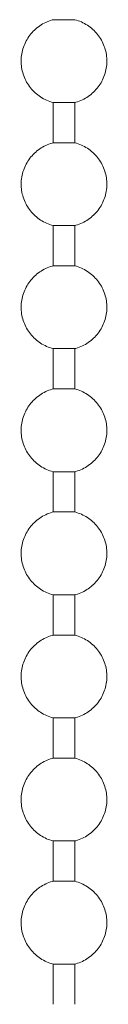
# Model space of a CAD drawing. Header units: millimetres. Extents: x 5694 to 11022, y -2894 to 7544.
# Tile 24 of 33: x 6649.41 to 6652.16, y 1542.41 to 1574. Entities that reach past the tile are written whole.
import ezdxf

# ---------------------------------------------------------------- set-up
doc = ezdxf.new("R2010")
doc.units = ezdxf.units.MM
doc.layers.add('E-LITE-EQPM', color=7, linetype='Continuous', lineweight=20)

# ---------------------------------------------------------------- blocks, each defined once
blk = doc.blocks.new('33711 - 33711 YAKARTA Old gold ceiling fan-527636-Alzado_PDF')
at = {"layer": 'E-LITE-EQPM'}
for p, q in [((6650.434, 1573.998), (6651.139, 1573.998)), ((6650.434, 1571.342), (6650.434, 1570.05)), ((6650.434, 1571.342), (6651.139, 1571.342)), ((6651.139, 1570.05), (6651.139, 1571.342)), ((6650.434, 1570.05), (6651.139, 1570.05)), ((6650.434, 1567.393), (6650.434, 1566.101)), ((6650.434, 1567.393), (6651.139, 1567.393)), ((6651.139, 1566.101), (6651.139, 1567.393)), ((6650.434, 1566.101), (6651.139, 1566.101)), ((6650.434, 1563.445), (6650.434, 1562.153)), ((6650.434, 1563.445), (6651.139, 1563.445)), ((6651.139, 1562.153), (6651.139, 1563.445)), ((6650.434, 1562.153), (6651.139, 1562.153)), ((6650.434, 1559.497), (6650.434, 1558.205)), ((6650.434, 1559.497), (6651.139, 1559.497)), ((6651.139, 1558.205), (6651.139, 1559.497)), ((6650.434, 1558.205), (6651.139, 1558.205)), ((6650.434, 1555.548), (6650.434, 1554.256)), ((6650.434, 1555.548), (6651.139, 1555.548)), ((6651.139, 1554.256), (6651.139, 1555.548)), ((6650.434, 1554.256), (6651.139, 1554.256)), ((6650.434, 1551.6), (6650.434, 1550.308)), ((6650.434, 1551.6), (6651.139, 1551.6)), ((6651.139, 1550.308), (6651.139, 1551.6)), ((6650.434, 1550.308), (6651.139, 1550.308)), ((6650.434, 1547.651), (6650.434, 1546.36)), ((6650.434, 1547.651), (6651.139, 1547.651)), ((6651.139, 1546.36), (6651.139, 1547.651)), ((6650.434, 1546.36), (6651.139, 1546.36)), ((6650.434, 1543.703), (6650.434, 1542.411)), ((6650.434, 1543.703), (6651.139, 1543.703)), ((6651.139, 1542.411), (6651.139, 1543.703))]:
    blk.add_line(p, q, dxfattribs=at)
at = {"layer": 'E-LITE-EQPM', "flags": 128}
for points in [[(6650.434, 1571.342), (6650.382, 1571.357), (6650.329, 1571.374), (6650.278, 1571.393), (6650.227, 1571.415), (6650.178, 1571.438), (6650.129, 1571.464), (6650.081, 1571.491), (6650.035, 1571.52), (6649.989, 1571.551), (6649.945, 1571.584), (6649.902, 1571.618), (6649.861, 1571.655), (6649.821, 1571.692), (6649.783, 1571.732), (6649.746, 1571.773), (6649.711, 1571.815), (6649.678, 1571.859), (6649.646, 1571.904), (6649.616, 1571.95), (6649.588, 1571.997), (6649.563, 1572.046), (6649.539, 1572.095), (6649.517, 1572.146), (6649.497, 1572.197), (6649.479, 1572.249), (6649.463, 1572.301), (6649.449, 1572.355), (6649.438, 1572.408), (6649.428, 1572.463), (6649.421, 1572.517), (6649.416, 1572.572), (6649.413, 1572.627), (6649.413, 1572.682), (6649.414, 1572.737), (6649.418, 1572.791), (6649.424, 1572.846), (6649.432, 1572.9), (6649.442, 1572.954), (6649.455, 1573.008), (6649.469, 1573.061), (6649.486, 1573.113), (6649.505, 1573.165), (6649.526, 1573.216), (6649.549, 1573.266), (6649.573, 1573.315), (6649.6, 1573.363), (6649.629, 1573.41), (6649.659, 1573.456), (6649.692, 1573.5), (6649.726, 1573.543), (6649.761, 1573.585), (6649.799, 1573.625), (6649.838, 1573.664), (6649.878, 1573.701), (6649.92, 1573.737), (6649.964, 1573.77), (6650.008, 1573.802), (6650.054, 1573.833), (6650.101, 1573.861), (6650.149, 1573.887), (6650.199, 1573.912), (6650.249, 1573.934), (6650.3, 1573.955), (6650.352, 1573.973), (6650.404, 1573.99), (6650.434, 1573.998)], [(6651.139, 1573.998), (6651.192, 1573.983), (6651.244, 1573.966), (6651.296, 1573.947), (6651.346, 1573.925), (6651.396, 1573.902), (6651.445, 1573.876), (6651.492, 1573.849), (6651.539, 1573.82), (6651.584, 1573.789), (6651.629, 1573.756), (6651.671, 1573.722), (6651.713, 1573.685), (6651.753, 1573.648), (6651.791, 1573.608), (6651.828, 1573.567), (6651.863, 1573.525), (6651.896, 1573.481), (6651.928, 1573.436), (6651.957, 1573.39), (6651.985, 1573.343), (6652.011, 1573.294), (6652.035, 1573.245), (6652.057, 1573.194), (6652.077, 1573.143), (6652.095, 1573.091), (6652.111, 1573.039), (6652.124, 1572.985), (6652.136, 1572.932), (6652.145, 1572.877), (6652.152, 1572.823), (6652.157, 1572.768), (6652.16, 1572.713), (6652.161, 1572.658), (6652.159, 1572.603), (6652.156, 1572.549), (6652.15, 1572.494), (6652.142, 1572.44), (6652.131, 1572.386), (6652.119, 1572.332), (6652.104, 1572.279), (6652.088, 1572.227), (6652.069, 1572.175), (6652.048, 1572.124), (6652.025, 1572.074), (6652, 1572.025), (6651.974, 1571.977), (6651.945, 1571.93), (6651.914, 1571.884), (6651.882, 1571.84), (6651.848, 1571.797), (6651.812, 1571.755), (6651.775, 1571.715), (6651.736, 1571.676), (6651.695, 1571.639), (6651.653, 1571.603), (6651.61, 1571.57), (6651.565, 1571.538), (6651.519, 1571.507), (6651.472, 1571.479), (6651.424, 1571.453), (6651.375, 1571.428), (6651.325, 1571.406), (6651.274, 1571.385), (6651.222, 1571.367), (6651.17, 1571.35), (6651.139, 1571.342)], [(6650.434, 1567.393), (6650.382, 1567.408), (6650.329, 1567.426), (6650.278, 1567.445), (6650.227, 1567.466), (6650.178, 1567.49), (6650.129, 1567.515), (6650.081, 1567.542), (6650.035, 1567.572), (6649.989, 1567.603), (6649.945, 1567.635), (6649.902, 1567.67), (6649.861, 1567.706), (6649.821, 1567.744), (6649.783, 1567.783), (6649.746, 1567.824), (6649.711, 1567.867), (6649.678, 1567.91), (6649.646, 1567.955), (6649.616, 1568.002), (6649.588, 1568.049), (6649.563, 1568.097), (6649.539, 1568.147), (6649.517, 1568.197), (6649.497, 1568.248), (6649.479, 1568.3), (6649.463, 1568.353), (6649.449, 1568.406), (6649.438, 1568.46), (6649.428, 1568.514), (6649.421, 1568.569), (6649.416, 1568.623), (6649.413, 1568.678), (6649.413, 1568.733), (6649.414, 1568.788), (6649.418, 1568.843), (6649.424, 1568.898), (6649.432, 1568.952), (6649.442, 1569.006), (6649.455, 1569.06), (6649.469, 1569.113), (6649.486, 1569.165), (6649.505, 1569.217), (6649.526, 1569.267), (6649.549, 1569.317), (6649.573, 1569.366), (6649.6, 1569.415), (6649.629, 1569.461), (6649.659, 1569.507), (6649.692, 1569.552), (6649.726, 1569.595), (6649.761, 1569.636), (6649.799, 1569.677), (6649.838, 1569.715), (6649.878, 1569.753), (6649.92, 1569.788), (6649.964, 1569.822), (6650.008, 1569.854), (6650.054, 1569.884), (6650.101, 1569.913), (6650.149, 1569.939), (6650.199, 1569.964), (6650.249, 1569.986), (6650.3, 1570.007), (6650.352, 1570.025), (6650.404, 1570.041), (6650.434, 1570.05)], [(6651.139, 1570.05), (6651.192, 1570.035), (6651.244, 1570.017), (6651.296, 1569.998), (6651.346, 1569.977), (6651.396, 1569.953), (6651.445, 1569.928), (6651.492, 1569.901), (6651.539, 1569.872), (6651.584, 1569.841), (6651.629, 1569.808), (6651.671, 1569.773), (6651.713, 1569.737), (6651.753, 1569.699), (6651.791, 1569.66), (6651.828, 1569.619), (6651.863, 1569.577), (6651.896, 1569.533), (6651.928, 1569.488), (6651.957, 1569.442), (6651.985, 1569.394), (6652.011, 1569.346), (6652.035, 1569.296), (6652.057, 1569.246), (6652.077, 1569.195), (6652.095, 1569.143), (6652.111, 1569.09), (6652.124, 1569.037), (6652.136, 1568.983), (6652.145, 1568.929), (6652.152, 1568.875), (6652.157, 1568.82), (6652.16, 1568.765), (6652.161, 1568.71), (6652.159, 1568.655), (6652.156, 1568.6), (6652.15, 1568.546), (6652.142, 1568.491), (6652.131, 1568.437), (6652.119, 1568.384), (6652.104, 1568.331), (6652.088, 1568.278), (6652.069, 1568.227), (6652.048, 1568.176), (6652.025, 1568.126), (6652, 1568.077), (6651.974, 1568.029), (6651.945, 1567.982), (6651.914, 1567.936), (6651.882, 1567.892), (6651.848, 1567.848), (6651.812, 1567.807), (6651.775, 1567.766), (6651.736, 1567.728), (6651.695, 1567.691), (6651.653, 1567.655), (6651.61, 1567.621), (6651.565, 1567.589), (6651.519, 1567.559), (6651.472, 1567.531), (6651.424, 1567.504), (6651.375, 1567.48), (6651.325, 1567.457), (6651.274, 1567.437), (6651.222, 1567.418), (6651.17, 1567.402), (6651.139, 1567.393)], [(6650.434, 1563.445), (6650.382, 1563.46), (6650.329, 1563.477), (6650.278, 1563.497), (6650.227, 1563.518), (6650.178, 1563.541), (6650.129, 1563.567), (6650.081, 1563.594), (6650.035, 1563.623), (6649.989, 1563.654), (6649.945, 1563.687), (6649.902, 1563.722), (6649.861, 1563.758), (6649.821, 1563.796), (6649.783, 1563.835), (6649.746, 1563.876), (6649.711, 1563.918), (6649.678, 1563.962), (6649.646, 1564.007), (6649.616, 1564.053), (6649.588, 1564.101), (6649.563, 1564.149), (6649.539, 1564.198), (6649.517, 1564.249), (6649.497, 1564.3), (6649.479, 1564.352), (6649.463, 1564.405), (6649.449, 1564.458), (6649.438, 1564.512), (6649.428, 1564.566), (6649.421, 1564.62), (6649.416, 1564.675), (6649.413, 1564.73), (6649.413, 1564.785), (6649.414, 1564.84), (6649.418, 1564.895), (6649.424, 1564.949), (6649.432, 1565.004), (6649.442, 1565.058), (6649.455, 1565.111), (6649.469, 1565.164), (6649.486, 1565.217), (6649.505, 1565.268), (6649.526, 1565.319), (6649.549, 1565.369), (6649.573, 1565.418), (6649.6, 1565.466), (6649.629, 1565.513), (6649.659, 1565.559), (6649.692, 1565.603), (6649.726, 1565.646), (6649.761, 1565.688), (6649.799, 1565.728), (6649.838, 1565.767), (6649.878, 1565.804), (6649.92, 1565.84), (6649.964, 1565.874), (6650.008, 1565.906), (6650.054, 1565.936), (6650.101, 1565.964), (6650.149, 1565.991), (6650.199, 1566.015), (6650.249, 1566.038), (6650.3, 1566.058), (6650.352, 1566.077), (6650.404, 1566.093), (6650.434, 1566.101)], [(6651.139, 1566.101), (6651.192, 1566.086), (6651.244, 1566.069), (6651.296, 1566.05), (6651.346, 1566.028), (6651.396, 1566.005), (6651.445, 1565.98), (6651.492, 1565.952), (6651.539, 1565.923), (6651.584, 1565.892), (6651.629, 1565.859), (6651.671, 1565.825), (6651.713, 1565.789), (6651.753, 1565.751), (6651.791, 1565.711), (6651.828, 1565.671), (6651.863, 1565.628), (6651.896, 1565.584), (6651.928, 1565.539), (6651.957, 1565.493), (6651.985, 1565.446), (6652.011, 1565.397), (6652.035, 1565.348), (6652.057, 1565.298), (6652.077, 1565.246), (6652.095, 1565.194), (6652.111, 1565.142), (6652.124, 1565.089), (6652.136, 1565.035), (6652.145, 1564.981), (6652.152, 1564.926), (6652.157, 1564.871), (6652.16, 1564.817), (6652.161, 1564.762), (6652.159, 1564.707), (6652.156, 1564.652), (6652.15, 1564.597), (6652.142, 1564.543), (6652.131, 1564.489), (6652.119, 1564.435), (6652.104, 1564.382), (6652.088, 1564.33), (6652.069, 1564.278), (6652.048, 1564.227), (6652.025, 1564.177), (6652, 1564.128), (6651.974, 1564.08), (6651.945, 1564.033), (6651.914, 1563.988), (6651.882, 1563.943), (6651.848, 1563.9), (6651.812, 1563.858), (6651.775, 1563.818), (6651.736, 1563.779), (6651.695, 1563.742), (6651.653, 1563.707), (6651.61, 1563.673), (6651.565, 1563.641), (6651.519, 1563.611), (6651.472, 1563.582), (6651.424, 1563.556), (6651.375, 1563.531), (6651.325, 1563.509), (6651.274, 1563.488), (6651.222, 1563.47), (6651.17, 1563.453), (6651.139, 1563.445)], [(6650.434, 1559.497), (6650.382, 1559.512), (6650.329, 1559.529), (6650.278, 1559.548), (6650.227, 1559.57), (6650.178, 1559.593), (6650.129, 1559.618), (6650.081, 1559.646), (6650.035, 1559.675), (6649.989, 1559.706), (6649.945, 1559.739), (6649.902, 1559.773), (6649.861, 1559.809), (6649.821, 1559.847), (6649.783, 1559.887), (6649.746, 1559.928), (6649.711, 1559.97), (6649.678, 1560.014), (6649.646, 1560.059), (6649.616, 1560.105), (6649.588, 1560.152), (6649.563, 1560.201), (6649.539, 1560.25), (6649.517, 1560.3), (6649.497, 1560.352), (6649.479, 1560.404), (6649.463, 1560.456), (6649.449, 1560.51), (6649.438, 1560.563), (6649.428, 1560.617), (6649.421, 1560.672), (6649.416, 1560.727), (6649.413, 1560.782), (6649.413, 1560.836), (6649.414, 1560.891), (6649.418, 1560.946), (6649.424, 1561.001), (6649.432, 1561.055), (6649.442, 1561.109), (6649.455, 1561.163), (6649.469, 1561.216), (6649.486, 1561.268), (6649.505, 1561.32), (6649.526, 1561.371), (6649.549, 1561.421), (6649.573, 1561.47), (6649.6, 1561.518), (6649.629, 1561.565), (6649.659, 1561.61), (6649.692, 1561.655), (6649.726, 1561.698), (6649.761, 1561.74), (6649.799, 1561.78), (6649.838, 1561.819), (6649.878, 1561.856), (6649.92, 1561.891), (6649.964, 1561.925), (6650.008, 1561.957), (6650.054, 1561.987), (6650.101, 1562.016), (6650.149, 1562.042), (6650.199, 1562.067), (6650.249, 1562.089), (6650.3, 1562.11), (6650.352, 1562.128), (6650.404, 1562.145), (6650.434, 1562.153)], [(6651.139, 1562.153), (6651.192, 1562.138), (6651.244, 1562.121), (6651.296, 1562.101), (6651.346, 1562.08), (6651.396, 1562.057), (6651.445, 1562.031), (6651.492, 1562.004), (6651.539, 1561.975), (6651.584, 1561.944), (6651.629, 1561.911), (6651.671, 1561.877), (6651.713, 1561.84), (6651.753, 1561.802), (6651.791, 1561.763), (6651.828, 1561.722), (6651.863, 1561.68), (6651.896, 1561.636), (6651.928, 1561.591), (6651.957, 1561.545), (6651.985, 1561.497), (6652.011, 1561.449), (6652.035, 1561.4), (6652.057, 1561.349), (6652.077, 1561.298), (6652.095, 1561.246), (6652.111, 1561.193), (6652.124, 1561.14), (6652.136, 1561.086), (6652.145, 1561.032), (6652.152, 1560.978), (6652.157, 1560.923), (6652.16, 1560.868), (6652.161, 1560.813), (6652.159, 1560.758), (6652.156, 1560.703), (6652.15, 1560.649), (6652.142, 1560.594), (6652.131, 1560.54), (6652.119, 1560.487), (6652.104, 1560.434), (6652.088, 1560.382), (6652.069, 1560.33), (6652.048, 1560.279), (6652.025, 1560.229), (6652, 1560.18), (6651.974, 1560.132), (6651.945, 1560.085), (6651.914, 1560.039), (6651.882, 1559.995), (6651.848, 1559.952), (6651.812, 1559.91), (6651.775, 1559.87), (6651.736, 1559.831), (6651.695, 1559.794), (6651.653, 1559.758), (6651.61, 1559.724), (6651.565, 1559.692), (6651.519, 1559.662), (6651.472, 1559.634), (6651.424, 1559.607), (6651.375, 1559.583), (6651.325, 1559.56), (6651.274, 1559.54), (6651.222, 1559.521), (6651.17, 1559.505), (6651.139, 1559.497)], [(6650.434, 1555.548), (6650.382, 1555.563), (6650.329, 1555.581), (6650.278, 1555.6), (6650.227, 1555.621), (6650.178, 1555.645), (6650.129, 1555.67), (6650.081, 1555.697), (6650.035, 1555.726), (6649.989, 1555.757), (6649.945, 1555.79), (6649.902, 1555.825), (6649.861, 1555.861), (6649.821, 1555.899), (6649.783, 1555.938), (6649.746, 1555.979), (6649.711, 1556.021), (6649.678, 1556.065), (6649.646, 1556.11), (6649.616, 1556.156), (6649.588, 1556.204), (6649.563, 1556.252), (6649.539, 1556.302), (6649.517, 1556.352), (6649.497, 1556.403), (6649.479, 1556.455), (6649.463, 1556.508), (6649.449, 1556.561), (6649.438, 1556.615), (6649.428, 1556.669), (6649.421, 1556.724), (6649.416, 1556.778), (6649.413, 1556.833), (6649.413, 1556.888), (6649.414, 1556.943), (6649.418, 1556.998), (6649.424, 1557.053), (6649.432, 1557.107), (6649.442, 1557.161), (6649.455, 1557.214), (6649.469, 1557.267), (6649.486, 1557.32), (6649.505, 1557.371), (6649.526, 1557.422), (6649.549, 1557.472), (6649.573, 1557.521), (6649.6, 1557.569), (6649.629, 1557.616), (6649.659, 1557.662), (6649.692, 1557.706), (6649.726, 1557.75), (6649.761, 1557.791), (6649.799, 1557.832), (6649.838, 1557.87), (6649.878, 1557.907), (6649.92, 1557.943), (6649.964, 1557.977), (6650.008, 1558.009), (6650.054, 1558.039), (6650.101, 1558.067), (6650.149, 1558.094), (6650.199, 1558.118), (6650.249, 1558.141), (6650.3, 1558.161), (6650.352, 1558.18), (6650.404, 1558.196), (6650.434, 1558.205)], [(6651.139, 1558.205), (6651.192, 1558.19), (6651.244, 1558.172), (6651.296, 1558.153), (6651.346, 1558.132), (6651.396, 1558.108), (6651.445, 1558.083), (6651.492, 1558.056), (6651.539, 1558.026), (6651.584, 1557.995), (6651.629, 1557.963), (6651.671, 1557.928), (6651.713, 1557.892), (6651.753, 1557.854), (6651.791, 1557.815), (6651.828, 1557.774), (6651.863, 1557.731), (6651.896, 1557.688), (6651.928, 1557.643), (6651.957, 1557.596), (6651.985, 1557.549), (6652.011, 1557.501), (6652.035, 1557.451), (6652.057, 1557.401), (6652.077, 1557.35), (6652.095, 1557.298), (6652.111, 1557.245), (6652.124, 1557.192), (6652.136, 1557.138), (6652.145, 1557.084), (6652.152, 1557.029), (6652.157, 1556.975), (6652.16, 1556.92), (6652.161, 1556.865), (6652.159, 1556.81), (6652.156, 1556.755), (6652.15, 1556.7), (6652.142, 1556.646), (6652.131, 1556.592), (6652.119, 1556.538), (6652.104, 1556.485), (6652.088, 1556.433), (6652.069, 1556.381), (6652.048, 1556.331), (6652.025, 1556.281), (6652, 1556.232), (6651.974, 1556.184), (6651.945, 1556.137), (6651.914, 1556.091), (6651.882, 1556.046), (6651.848, 1556.003), (6651.812, 1555.962), (6651.775, 1555.921), (6651.736, 1555.883), (6651.695, 1555.845), (6651.653, 1555.81), (6651.61, 1555.776), (6651.565, 1555.744), (6651.519, 1555.714), (6651.472, 1555.685), (6651.424, 1555.659), (6651.375, 1555.634), (6651.325, 1555.612), (6651.274, 1555.591), (6651.222, 1555.573), (6651.17, 1555.557), (6651.139, 1555.548)], [(6650.434, 1551.6), (6650.382, 1551.615), (6650.329, 1551.632), (6650.278, 1551.652), (6650.227, 1551.673), (6650.178, 1551.696), (6650.129, 1551.722), (6650.081, 1551.749), (6650.035, 1551.778), (6649.989, 1551.809), (6649.945, 1551.842), (6649.902, 1551.876), (6649.861, 1551.913), (6649.821, 1551.95), (6649.783, 1551.99), (6649.746, 1552.031), (6649.711, 1552.073), (6649.678, 1552.117), (6649.646, 1552.162), (6649.616, 1552.208), (6649.588, 1552.255), (6649.563, 1552.304), (6649.539, 1552.353), (6649.517, 1552.404), (6649.497, 1552.455), (6649.479, 1552.507), (6649.463, 1552.56), (6649.449, 1552.613), (6649.438, 1552.666), (6649.428, 1552.721), (6649.421, 1552.775), (6649.416, 1552.83), (6649.413, 1552.885), (6649.413, 1552.94), (6649.414, 1552.995), (6649.418, 1553.049), (6649.424, 1553.104), (6649.432, 1553.158), (6649.442, 1553.212), (6649.455, 1553.266), (6649.469, 1553.319), (6649.486, 1553.371), (6649.505, 1553.423), (6649.526, 1553.474), (6649.549, 1553.524), (6649.573, 1553.573), (6649.6, 1553.621), (6649.629, 1553.668), (6649.659, 1553.714), (6649.692, 1553.758), (6649.726, 1553.801), (6649.761, 1553.843), (6649.799, 1553.883), (6649.838, 1553.922), (6649.878, 1553.959), (6649.92, 1553.995), (6649.964, 1554.028), (6650.008, 1554.06), (6650.054, 1554.091), (6650.101, 1554.119), (6650.149, 1554.145), (6650.199, 1554.17), (6650.249, 1554.193), (6650.3, 1554.213), (6650.352, 1554.231), (6650.404, 1554.248), (6650.434, 1554.256)], [(6651.139, 1554.256), (6651.192, 1554.241), (6651.244, 1554.224), (6651.296, 1554.205), (6651.346, 1554.183), (6651.396, 1554.16), (6651.445, 1554.134), (6651.492, 1554.107), (6651.539, 1554.078), (6651.584, 1554.047), (6651.629, 1554.014), (6651.671, 1553.98), (6651.713, 1553.944), (6651.753, 1553.906), (6651.791, 1553.866), (6651.828, 1553.825), (6651.863, 1553.783), (6651.896, 1553.739), (6651.928, 1553.694), (6651.957, 1553.648), (6651.985, 1553.601), (6652.011, 1553.552), (6652.035, 1553.503), (6652.057, 1553.452), (6652.077, 1553.401), (6652.095, 1553.349), (6652.111, 1553.297), (6652.124, 1553.243), (6652.136, 1553.19), (6652.145, 1553.135), (6652.152, 1553.081), (6652.157, 1553.026), (6652.16, 1552.971), (6652.161, 1552.916), (6652.159, 1552.861), (6652.156, 1552.807), (6652.15, 1552.752), (6652.142, 1552.698), (6652.131, 1552.644), (6652.119, 1552.59), (6652.104, 1552.537), (6652.088, 1552.485), (6652.069, 1552.433), (6652.048, 1552.382), (6652.025, 1552.332), (6652, 1552.283), (6651.974, 1552.235), (6651.945, 1552.188), (6651.914, 1552.143), (6651.882, 1552.098), (6651.848, 1552.055), (6651.812, 1552.013), (6651.775, 1551.973), (6651.736, 1551.934), (6651.695, 1551.897), (6651.653, 1551.862), (6651.61, 1551.828), (6651.565, 1551.796), (6651.519, 1551.765), (6651.472, 1551.737), (6651.424, 1551.711), (6651.375, 1551.686), (6651.325, 1551.664), (6651.274, 1551.643), (6651.222, 1551.625), (6651.17, 1551.608), (6651.139, 1551.6)], [(6650.434, 1547.651), (6650.382, 1547.667), (6650.329, 1547.684), (6650.278, 1547.703), (6650.227, 1547.725), (6650.178, 1547.748), (6650.129, 1547.773), (6650.081, 1547.801), (6650.035, 1547.83), (6649.989, 1547.861), (6649.945, 1547.893), (6649.902, 1547.928), (6649.861, 1547.964), (6649.821, 1548.002), (6649.783, 1548.041), (6649.746, 1548.082), (6649.711, 1548.125), (6649.678, 1548.168), (6649.646, 1548.213), (6649.616, 1548.26), (6649.588, 1548.307), (6649.563, 1548.355), (6649.539, 1548.405), (6649.517, 1548.455), (6649.497, 1548.507), (6649.479, 1548.558), (6649.463, 1548.611), (6649.449, 1548.664), (6649.438, 1548.718), (6649.428, 1548.772), (6649.421, 1548.827), (6649.416, 1548.881), (6649.413, 1548.936), (6649.413, 1548.991), (6649.414, 1549.046), (6649.418, 1549.101), (6649.424, 1549.156), (6649.432, 1549.21), (6649.442, 1549.264), (6649.455, 1549.318), (6649.469, 1549.371), (6649.486, 1549.423), (6649.505, 1549.475), (6649.526, 1549.526), (6649.549, 1549.576), (6649.573, 1549.625), (6649.6, 1549.673), (6649.629, 1549.719), (6649.659, 1549.765), (6649.692, 1549.81), (6649.726, 1549.853), (6649.761, 1549.895), (6649.799, 1549.935), (6649.838, 1549.974), (6649.878, 1550.011), (6649.92, 1550.046), (6649.964, 1550.08), (6650.008, 1550.112), (6650.054, 1550.142), (6650.101, 1550.171), (6650.149, 1550.197), (6650.199, 1550.222), (6650.249, 1550.244), (6650.3, 1550.265), (6650.352, 1550.283), (6650.404, 1550.299), (6650.434, 1550.308)], [(6651.139, 1550.308), (6651.192, 1550.293), (6651.244, 1550.276), (6651.296, 1550.256), (6651.346, 1550.235), (6651.396, 1550.211), (6651.445, 1550.186), (6651.492, 1550.159), (6651.539, 1550.13), (6651.584, 1550.099), (6651.629, 1550.066), (6651.671, 1550.031), (6651.713, 1549.995), (6651.753, 1549.957), (6651.791, 1549.918), (6651.828, 1549.877), (6651.863, 1549.835), (6651.896, 1549.791), (6651.928, 1549.746), (6651.957, 1549.7), (6651.985, 1549.652), (6652.011, 1549.604), (6652.035, 1549.554), (6652.057, 1549.504), (6652.077, 1549.453), (6652.095, 1549.401), (6652.111, 1549.348), (6652.124, 1549.295), (6652.136, 1549.241), (6652.145, 1549.187), (6652.152, 1549.133), (6652.157, 1549.078), (6652.16, 1549.023), (6652.161, 1548.968), (6652.159, 1548.913), (6652.156, 1548.858), (6652.15, 1548.804), (6652.142, 1548.749), (6652.131, 1548.695), (6652.119, 1548.642), (6652.104, 1548.589), (6652.088, 1548.536), (6652.069, 1548.485), (6652.048, 1548.434), (6652.025, 1548.384), (6652, 1548.335), (6651.974, 1548.287), (6651.945, 1548.24), (6651.914, 1548.194), (6651.882, 1548.15), (6651.848, 1548.107), (6651.812, 1548.065), (6651.775, 1548.025), (6651.736, 1547.986), (6651.695, 1547.949), (6651.653, 1547.913), (6651.61, 1547.879), (6651.565, 1547.847), (6651.519, 1547.817), (6651.472, 1547.789), (6651.424, 1547.762), (6651.375, 1547.738), (6651.325, 1547.715), (6651.274, 1547.695), (6651.222, 1547.676), (6651.17, 1547.66), (6651.139, 1547.651)], [(6650.434, 1543.703), (6650.382, 1543.718), (6650.329, 1543.735), (6650.278, 1543.755), (6650.227, 1543.776), (6650.178, 1543.799), (6650.129, 1543.825), (6650.081, 1543.852), (6650.035, 1543.881), (6649.989, 1543.912), (6649.945, 1543.945), (6649.902, 1543.98), (6649.861, 1544.016), (6649.821, 1544.054), (6649.783, 1544.093), (6649.746, 1544.134), (6649.711, 1544.176), (6649.678, 1544.22), (6649.646, 1544.265), (6649.616, 1544.311), (6649.588, 1544.359), (6649.563, 1544.407), (6649.539, 1544.457), (6649.517, 1544.507), (6649.497, 1544.558), (6649.479, 1544.61), (6649.463, 1544.663), (6649.449, 1544.716), (6649.438, 1544.77), (6649.428, 1544.824), (6649.421, 1544.878), (6649.416, 1544.933), (6649.413, 1544.988), (6649.413, 1545.043), (6649.414, 1545.098), (6649.418, 1545.153), (6649.424, 1545.207), (6649.432, 1545.262), (6649.442, 1545.316), (6649.455, 1545.369), (6649.469, 1545.422), (6649.486, 1545.475), (6649.505, 1545.526), (6649.526, 1545.577), (6649.549, 1545.627), (6649.573, 1545.676), (6649.6, 1545.724), (6649.629, 1545.771), (6649.659, 1545.817), (6649.692, 1545.861), (6649.726, 1545.904), (6649.761, 1545.946), (6649.799, 1545.986), (6649.838, 1546.025), (6649.878, 1546.062), (6649.92, 1546.098), (6649.964, 1546.132), (6650.008, 1546.164), (6650.054, 1546.194), (6650.101, 1546.222), (6650.149, 1546.249), (6650.199, 1546.273), (6650.249, 1546.296), (6650.3, 1546.316), (6650.352, 1546.335), (6650.404, 1546.351), (6650.434, 1546.36)], [(6651.139, 1546.36), (6651.192, 1546.344), (6651.244, 1546.327), (6651.296, 1546.308), (6651.346, 1546.286), (6651.396, 1546.263), (6651.445, 1546.238), (6651.492, 1546.21), (6651.539, 1546.181), (6651.584, 1546.15), (6651.629, 1546.117), (6651.671, 1546.083), (6651.713, 1546.047), (6651.753, 1546.009), (6651.791, 1545.97), (6651.828, 1545.929), (6651.863, 1545.886), (6651.896, 1545.843), (6651.928, 1545.798), (6651.957, 1545.751), (6651.985, 1545.704), (6652.011, 1545.655), (6652.035, 1545.606), (6652.057, 1545.556), (6652.077, 1545.504), (6652.095, 1545.452), (6652.111, 1545.4), (6652.124, 1545.347), (6652.136, 1545.293), (6652.145, 1545.239), (6652.152, 1545.184), (6652.157, 1545.129), (6652.16, 1545.075), (6652.161, 1545.02), (6652.159, 1544.965), (6652.156, 1544.91), (6652.15, 1544.855), (6652.142, 1544.801), (6652.131, 1544.747), (6652.119, 1544.693), (6652.104, 1544.64), (6652.088, 1544.588), (6652.069, 1544.536), (6652.048, 1544.485), (6652.025, 1544.435), (6652, 1544.386), (6651.974, 1544.338), (6651.945, 1544.291), (6651.914, 1544.246), (6651.882, 1544.201), (6651.848, 1544.158), (6651.812, 1544.116), (6651.775, 1544.076), (6651.736, 1544.037), (6651.695, 1544), (6651.653, 1543.965), (6651.61, 1543.931), (6651.565, 1543.899), (6651.519, 1543.869), (6651.472, 1543.84), (6651.424, 1543.814), (6651.375, 1543.789), (6651.325, 1543.767), (6651.274, 1543.746), (6651.222, 1543.728), (6651.17, 1543.711), (6651.139, 1543.703)]]:
    blk.add_lwpolyline(points, dxfattribs=at)

msp = doc.modelspace()

# ---------------------------------------------------------------- block references
at = {"layer": 'E-LITE-EQPM'}
msp.add_blockref('33711 - 33711 YAKARTA Old gold ceiling fan-527636-Alzado_PDF', (0, 0), dxfattribs=at)

doc.saveas('drawing.dxf')
